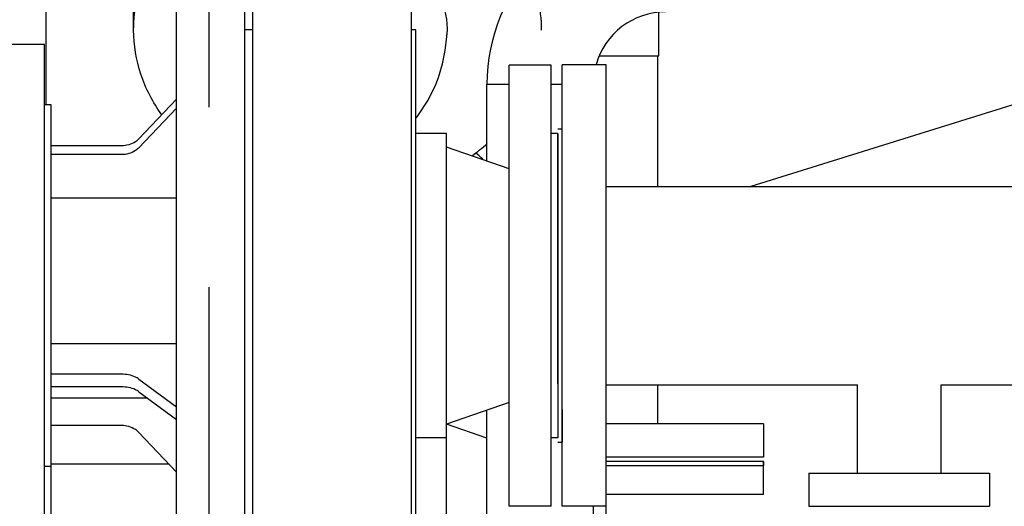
# Model space of a CAD drawing. Header units: millimetres. Extents: x 0 to 1189, y 0 to 841.
# Tile 132 of 147: x 798 to 816, y 97 to 106. Entities that reach past the tile are written whole.
import ezdxf

# ---------------------------------------------------------------- set-up
doc = ezdxf.new("R2010")
doc.units = ezdxf.units.MM
doc.header["$LTSCALE"] = 65.395
doc.linetypes.add('PHANTOM', pattern=[0.8, 0.45, -0.05, 0.1, -0.05, 0.1, -0.05])
for name, color, linetype in [('1007_885011_97_PBL2751', 7, 'CONTINUOUS'), ('1007_885011_97_PBL749', 7, 'CONTINUOUS'), ('1007_885011_97_PBL752', 7, 'CONTINUOUS'), ('25007_060000_IMO-2_SKL_PBL621', 7, 'CONTINUOUS'), ('25007_060000_TLKGS_KGS_V_ABL588', 7, 'CONTINUOUS'), ('25007_061000_TLKGS_KGS_V_ABL589', 7, 'CONTINUOUS'), ('25007_153200_33_ABL751', 7, 'CONTINUOUS'), ('25007_153200_33_T4_PBL760', 7, 'CONTINUOUS'), ('25007_153202_18_ABL709', 7, 'CONTINUOUS'), ('25007_153202_18_T2_PBL738', 7, 'CONTINUOUS'), ('80ND40-DIN2690-MAK_PBL754', 7, 'CONTINUOUS'), ('BOGEN-S-3D-90-48_3X2_6_PBL758', 7, 'CONTINUOUS'), ('E1514-FF-DN65-PN16X2_PBL750', 7, 'CONTINUOUS'), ('links_4_VBL576', 7, 'CONTINUOUS')]:
    doc.layers.add(name, color=color, linetype=linetype)

# ---------------------------------------------------------------- blocks, each defined once
blk = doc.blocks.new('25007_153202_18_T2_PBL738', base_point=(807.48, 98.99))
at = {"layer": '25007_153202_18_T2_PBL738', "color": 7, "linetype": 'CONTINUOUS'}
for p, q in [((806.514, 104.71), (806.92, 104.71)), ((806.514, 103.316), (806.514, 104.71)), ((807.68, 104.71), (807.88, 104.71)), ((806.514, 95.256), (806.514, 98.796)), ((808.446, 95.256), (808.446, 97.058)), ((806.514, 93.27), (806.514, 93.324)), ((808.446, 93.27), (808.446, 93.324)), ((806.514, 93.27), (808.446, 93.27))]:
    blk.add_line(p, q, dxfattribs=at)
blk = doc.blocks.new('BOGEN-S-3D-90-48_3X2_6_PBL758', base_point=(808.137, 104.71))
at = {"layer": 'BOGEN-S-3D-90-48_3X2_6_PBL758', "color": 7, "linetype": 'CONTINUOUS'}
for p, q in [((809.76, 107.956), (809.76, 106.024)), ((806.514, 104.71), (806.92, 104.71)), ((807.68, 104.71), (807.684, 104.71))]:
    blk.add_line(p, q, dxfattribs=at)
for radius, start, end in [(3.246, 89.9999, 180.0001), (1.314, 89.9998, 164.531)]:
    blk.add_arc((809.76, 104.71), radius, start, end, dxfattribs=at)
blk = doc.blocks.new('25007_153202_18_ABL709', base_point=(812.08, 95.65))
at = {"layer": '25007_153202_18_T2_PBL738'}
blk.add_blockref('25007_153202_18_T2_PBL738', (807.48, 98.99), dxfattribs=at)
at = {"layer": 'BOGEN-S-3D-90-48_3X2_6_PBL758'}
blk.add_blockref('BOGEN-S-3D-90-48_3X2_6_PBL758', (808.137, 104.71), dxfattribs=at)
blk = doc.blocks.new('1007_885011_97_PBL749', base_point=(810.109, 97.568))
at = {"layer": '1007_885011_97_PBL749', "color": 7, "linetype": 'CONTINUOUS'}
for p, q in [((811.537, 97.868), (808.68, 97.868)), ((811.537, 97.268), (811.537, 97.868)), ((811.537, 97.268), (808.68, 97.268))]:
    blk.add_line(p, q, dxfattribs=at)
blk = doc.blocks.new('E1514-FF-DN65-PN16X2_PBL750', base_point=(810.109, 97.828))
at = {"layer": 'E1514-FF-DN65-PN16X2_PBL750', "color": 7, "linetype": 'CONTINUOUS'}
for p, q in [((811.537, 97.868), (808.68, 97.868)), ((811.537, 97.788), (808.68, 97.788)), ((811.537, 97.868), (811.537, 97.788))]:
    blk.add_line(p, q, dxfattribs=at)
blk = doc.blocks.new('1007_885011_97_PBL752', base_point=(810.109, 98.248))
at = {"layer": '1007_885011_97_PBL752', "color": 7, "linetype": 'CONTINUOUS'}
for p, q in [((811.537, 98.548), (808.68, 98.548)), ((811.537, 98.548), (811.537, 97.948)), ((811.537, 97.948), (808.68, 97.948))]:
    blk.add_line(p, q, dxfattribs=at)
blk = doc.blocks.new('25007_153200_33_T4_PBL760', base_point=(809.101, 107.702))
at = {"layer": '25007_153200_33_T4_PBL760', "color": 7, "linetype": 'CONTINUOUS'}
for p, q in [((809.637, 107.944), (809.637, 110.176)), ((809.637, 105.228), (809.637, 106.008)), ((808.564, 105.228), (809.637, 105.228))]:
    blk.add_line(p, q, dxfattribs=at)
blk = doc.blocks.new('T-STUECK-S-88_9X3_2-88_9X3_2_PBL840', base_point=(809.615, 101.888))
at = {"layer": 'T-STUECK-S-88_9X3_2-88_9X3_2_PBL840', "color": 7, "linetype": 'CONTINUOUS'}
for p, q in [((809.615, 102.858), (809.615, 105.228)), ((809.615, 98.548), (809.615, 99.258))]:
    blk.add_line(p, q, dxfattribs=at)
blk = doc.blocks.new('1007_885011_97_PBL2751', base_point=(806.372, 103.411))
at = {"layer": '1007_885011_97_PBL2751', "color": 7, "linetype": 'CONTINUOUS'}
blk.add_arc((804.021, 100.73), 3.566, 47.3644, 50.156, dxfattribs=at)
blk = doc.blocks.new('25007_153200_33_ABL751', base_point=(808.922, 104.062))
at = {"layer": '1007_885011_97_PBL2751'}
blk.add_blockref('1007_885011_97_PBL2751', (806.372, 103.411), dxfattribs=at)
at = {"layer": '1007_885011_97_PBL752'}
blk.add_blockref('1007_885011_97_PBL752', (810.109, 98.248), dxfattribs=at)
at = {"layer": '25007_153200_33_T4_PBL760'}
blk.add_blockref('25007_153200_33_T4_PBL760', (809.101, 107.702), dxfattribs=at)
at = {"layer": 'T-STUECK-S-88_9X3_2-88_9X3_2_PBL840'}
blk.add_blockref('T-STUECK-S-88_9X3_2-88_9X3_2_PBL840', (809.615, 101.888), dxfattribs=at)
blk = doc.blocks.new('80ND40-DIN2690-MAK_PBL754', base_point=(807.839, 101.06))
at = {"layer": '80ND40-DIN2690-MAK_PBL754', "color": 7, "linetype": 'CONTINUOUS'}
for p, q in [((807.802, 103.9), (807.88, 103.9)), ((807.8, 103.308), (807.801, 103.816)), ((807.802, 103.816), (807.803, 102.84)), ((807.8, 99.63), (807.801, 102.84)), ((807.803, 102.84), (807.801, 99.28)), ((807.801, 99.28), (807.8, 98.813)), ((807.8, 98.813), (807.799, 98.296)), ((807.88, 98.813), (807.878, 98.22)), ((807.798, 98.22), (807.878, 98.22))]:
    blk.add_line(p, q, dxfattribs=at)
blk = doc.blocks.new('8M25C_GENSET_STD_VERROHRUNG_ABL581', base_point=(792.04, 86.485))
at = {"layer": '1007_885011_97_PBL749'}
blk.add_blockref('1007_885011_97_PBL749', (810.109, 97.568), dxfattribs=at)
at = {"layer": '25007_153200_33_ABL751'}
blk.add_blockref('25007_153200_33_ABL751', (808.922, 104.062), dxfattribs=at)
at = {"layer": '25007_153202_18_ABL709'}
blk.add_blockref('25007_153202_18_ABL709', (812.08, 95.65), dxfattribs=at)
at = {"layer": '80ND40-DIN2690-MAK_PBL754'}
blk.add_blockref('80ND40-DIN2690-MAK_PBL754', (807.839, 101.06), dxfattribs=at)
at = {"layer": 'E1514-FF-DN65-PN16X2_PBL750'}
blk.add_blockref('E1514-FF-DN65-PN16X2_PBL750', (810.109, 97.828), dxfattribs=at)
blk = doc.blocks.new('25007_060000_IMO-2_SKL_PBL621', base_point=(784.368, 101.1))
at = {"layer": '25007_060000_IMO-2_SKL_PBL621', "color": 8, "linetype": 'PHANTOM'}
blk.add_line((801.468, 71.6), (801.468, 130.6), dxfattribs=at)
blk = doc.blocks.new('25007_641000_05_SIMPLE1_E_ABL585', base_point=(794.234, 101.1))
at = {"layer": '25007_060000_IMO-2_SKL_PBL621'}
blk.add_blockref('25007_060000_IMO-2_SKL_PBL621', (784.368, 101.1), dxfattribs=at)
blk = doc.blocks.new('25007_836000_01_SIMPLE1_T3_C_PBL735', base_point=(808.563, 94.5452))
at = {"layer": '25007_836000_01_SIMPLE1_T3_C_PBL735', "color": 7, "linetype": 'CONTINUOUS'}
for p, q in [((808.68, 95.25588), (808.68, 97.0584)), ((808.68, 92.032), (808.68, 93.32388)), ((808.68, 92.032), (808.446, 92.032))]:
    blk.add_line(p, q, dxfattribs=at)
blk = doc.blocks.new('25007_836000_01_SIMPLE1_C_ABL674', base_point=(785.24, 101.1))
at = {"layer": '25007_836000_01_SIMPLE1_T3_C_PBL735'}
blk.add_blockref('25007_836000_01_SIMPLE1_T3_C_PBL735', (808.563, 94.5452), dxfattribs=at)
blk = doc.blocks.new('25007_644000_01_SIMPLE1_T1_C_PBL732', base_point=(802.417, 94.387))
at = {"layer": '25007_644000_01_SIMPLE1_T1_C_PBL732', "color": 7, "linetype": 'CONTINUOUS'}
for p, q in [((806.514, 98.292), (805.782, 98.544)), ((805.78, 95.256), (805.78, 98.296)), ((800.744, 97.817), (798.6, 97.817)), ((798.6, 92.752), (798.6, 97.776)), ((798.48, 91.768), (798.48, 96.679)), ((805.14, 96.416), (805.14, 95.256)), ((805.22, 95.256), (805.22, 96.416)), ((802.255, 96.137), (802.255, 94.005)), ((800.88, 90.952), (800.88, 95.976)), ((802.12, 93.84), (802.12, 95.976)), ((800.88, 95.299), (798.6, 95.299)), ((799.88, 94.891), (798.6, 94.891)), ((800.195, 94.826), (800.88, 94.456)), ((799.88, 94.637), (798.6, 94.637)), ((800.195, 94.572), (800.88, 94.202)), ((800.88, 93.992), (798.6, 93.992)), ((805.14, 93.324), (805.14, 90.998)), ((805.22, 93.324), (805.22, 91.392)), ((805.78, 93.324), (805.78, 93.272)), ((799.88, 93.254), (798.6, 93.254)), ((805.78, 93.272), (805.22, 93.272)), ((800.195, 93.115), (800.88, 92.32)), ((798.6, 92.752), (798.48, 92.752)), ((798.48, 91.768), (798.32, 91.768)), ((805.22, 91.392), (805.14, 91.392)), ((801.554, 90.952), (800.88, 90.952))]:
    blk.add_line(p, q, dxfattribs=at)
for centre, radius, start, end in [((804.38, 90.998), 0.76, 272.3649, 360), ((803.801, 105.026), 14.8, 268.7815, 272.3649)]:
    blk.add_arc(centre, radius, start, end, dxfattribs=at)
for points, knots in [([(800.195, 94.826), (800.152, 94.85), (800.047, 94.881), (799.939, 94.891), (799.88, 94.891)], [0, 0, 0, 0, 0.456232, 1, 1, 1, 1]), ([(800.195, 94.572), (800.152, 94.596), (800.047, 94.628), (799.939, 94.637), (799.88, 94.637)], [0, 0, 0, 0, 0.456232, 1, 1, 1, 1]), ([(800.195, 93.115), (800.157, 93.158), (800.059, 93.23), (799.94, 93.254), (799.88, 93.254)], [0, 0, 0, 0, 0.491965, 1, 1, 1, 1])]:
    blk.add_open_spline(points, degree=3, knots=knots, dxfattribs=at)
blk = doc.blocks.new('25007_644000_01_SIMPLE1_T2_C_PBL736', base_point=(808.563, 94.5452))
at = {"layer": '25007_644000_01_SIMPLE1_T2_C_PBL736', "color": 7, "linetype": 'CONTINUOUS'}
for p, q in [((808.68, 95.25588), (808.68, 97.0584)), ((808.68, 92.032), (808.68, 93.32388)), ((808.68, 92.032), (808.446, 92.032))]:
    blk.add_line(p, q, dxfattribs=at)
blk = doc.blocks.new('25007_644000_01_SIMPLE1_C_ABL690', base_point=(785.24, 101.1))
at = {"layer": '25007_644000_01_SIMPLE1_T1_C_PBL732'}
blk.add_blockref('25007_644000_01_SIMPLE1_T1_C_PBL732', (802.417, 94.387), dxfattribs=at)
at = {"layer": '25007_644000_01_SIMPLE1_T2_C_PBL736'}
blk.add_blockref('25007_644000_01_SIMPLE1_T2_C_PBL736', (808.563, 94.545), dxfattribs=at)
blk = doc.blocks.new('25007_765000_05_SIMPLE1_T1_X_PBL731', base_point=(799.184, 100.8))
at = {"layer": '25007_765000_05_SIMPLE1_T1_X_PBL731', "color": 7, "linetype": 'CONTINUOUS'}
blk.add_line((798.508, 108.846), (798.508, 104.336), dxfattribs=at)
blk = doc.blocks.new('25007_765000_05_SIMPLE1_X_ABL692', base_point=(781.284, 101.1))
at = {"layer": '25007_765000_05_SIMPLE1_T1_X_PBL731'}
blk.add_blockref('25007_765000_05_SIMPLE1_T1_X_PBL731', (799.184, 100.8), dxfattribs=at)
blk = doc.blocks.new('25007_644000_02_SIMPLE1_T1_C_PBL740', base_point=(802.7, 102.217))
at = {"layer": '25007_644000_02_SIMPLE1_T1_C_PBL740', "color": 7, "linetype": 'CONTINUOUS'}
for p, q in [((803.093, 107.585), (804.411, 107.589)), ((805.14, 106.83), (805.14, 96.013)), ((802.255, 106.706), (802.255, 96.137)), ((800.1, 105.69), (800.1, 106.149)), ((802.12, 106.136), (800.88, 106.136)), ((800.88, 95.976), (800.88, 106.136)), ((802.12, 95.976), (802.12, 106.136)), ((802.255, 105.696), (802.12, 105.696)), ((805.22, 105.696), (805.14, 105.696)), ((805.22, 96.416), (805.22, 105.696)), ((805.791, 105.721), (805.787, 105.607)), ((798.48, 105.433), (797.6, 105.433)), ((798.48, 96.679), (798.48, 105.433)), ((807.68, 105.056), (806.92, 105.056)), ((806.92, 97.056), (806.92, 105.056)), ((807.68, 97.056), (807.68, 105.056)), ((800.195, 103.72), (800.88, 104.438)), ((798.6, 104.336), (798.48, 104.336)), ((798.6, 97.776), (798.6, 104.336)), ((800.195, 103.559), (800.88, 104.277)), ((805.78, 103.816), (805.22, 103.816)), ((805.78, 98.296), (805.78, 103.816)), ((807.8, 103.816), (807.68, 103.816)), ((807.8, 99.277), (807.8, 103.816)), ((799.88, 103.594), (798.6, 103.594)), ((806.92, 103.176), (805.78, 103.569)), ((799.88, 103.433), (798.6, 103.433)), ((800.88, 102.643), (798.6, 102.643)), ((800.88, 100.003), (798.6, 100.003)), ((799.88, 99.45), (798.6, 99.45)), ((799.88, 99.221), (798.6, 99.221)), ((800.195, 99.362), (800.88, 98.859)), ((800.195, 99.132), (800.88, 98.63)), ((800.354, 99.016), (798.6, 99.016)), ((806.92, 98.936), (805.78, 98.543)), ((799.88, 98.518), (798.6, 98.518)), ((800.195, 98.392), (800.88, 97.674)), ((805.78, 98.296), (805.22, 98.296)), ((807.8, 98.296), (807.68, 98.296)), ((798.6, 97.776), (798.48, 97.776)), ((807.68, 97.056), (806.92, 97.056)), ((798.48, 96.679), (797.6, 96.679)), ((802.255, 96.416), (802.12, 96.416)), ((805.22, 96.416), (805.14, 96.416)), ((802.12, 95.976), (800.88, 95.976)), ((803.093, 95.258), (804.411, 95.254))]:
    blk.add_line(p, q, dxfattribs=at)
blk.add_lwpolyline([(805.22, 104.093), (805.246, 104.121), (805.447, 104.422), (805.584, 104.704), (805.633, 104.835), (805.705, 105.081), (805.753, 105.321), (805.784, 105.579), (805.787, 105.607)], dxfattribs=at)
for centre, radius, start, end in [((803.135, 106.706), 0.88, 92.741, 180), ((804.38, 106.83), 0.76, 0, 87.6351), ((804.212, 106.237), 3.478, 305.6267, 311.5532), ((803.135, 96.137), 0.88, 180, 267.259), ((804.38, 96.013), 0.76, 272.3649, 359.997)]:
    blk.add_arc(centre, radius, start, end, dxfattribs=at)
for points, knots in [([(800.1, 106.149), (800.1, 106.348), (800.149, 106.75), (800.439, 107.528), (801.158, 108.382), (802.38, 109.031), (803.322, 109.18), (803.8, 109.18)], [0, 0, 0, 0, 0.112927, 0.227892, 0.468501, 0.727975, 1, 1, 1, 1]), ([(803.8, 109.18), (804.203, 109.18), (805.001, 109.074), (806.08, 108.605), (806.928, 107.871), (807.282, 107.23), (807.385, 106.901)], [0, 0, 0, 0, 0.267922, 0.526854, 0.770913, 1, 1, 1, 1]), ([(800.1, 105.69), (800.1, 105.889), (800.149, 106.291), (800.439, 107.069), (801.158, 107.923), (802.38, 108.572), (803.322, 108.721), (803.8, 108.721)], [0, 0, 0, 0, 0.112927, 0.227892, 0.468501, 0.727975, 1, 1, 1, 1]), ([(803.8, 108.721), (804.278, 108.721), (805.22, 108.572), (806.442, 107.923), (807.161, 107.069), (807.451, 106.291), (807.5, 105.889), (807.5, 105.69)], [0, 0, 0, 0, 0.272025, 0.531499, 0.772108, 0.887073, 1, 1, 1, 1]), ([(805.137, 106.923), (805.332, 106.779), (805.661, 106.421), (805.789, 105.947), (805.791, 105.721)], [0, 0, 0, 0, 0.516735, 1, 1, 1, 1]), ([(801.874, 106.137), (801.892, 106.193), (801.981, 106.419), (802.126, 106.62), (802.256, 106.75)], [0, 0, 0, 0, 0.244126, 1, 1, 1, 1]), ([(800.609, 104.157), (800.447, 104.382), (800.191, 104.873), (800.1, 105.422), (800.1, 105.69)], [0, 0, 0, 0, 0.507811, 1, 1, 1, 1]), ([(800.195, 103.72), (800.176, 103.7), (800.087, 103.626), (799.967, 103.594), (799.88, 103.594)], [0, 0, 0, 0, 0.239709, 1, 1, 1, 1]), ([(800.195, 103.559), (800.176, 103.539), (800.087, 103.465), (799.967, 103.433), (799.88, 103.433)], [0, 0, 0, 0, 0.239709, 1, 1, 1, 1]), ([(800.195, 99.362), (800.175, 99.376), (800.079, 99.431), (799.966, 99.45), (799.88, 99.45)], [0, 0, 0, 0, 0.222475, 1, 1, 1, 1]), ([(800.195, 99.132), (800.175, 99.147), (800.079, 99.202), (799.966, 99.221), (799.88, 99.221)], [0, 0, 0, 0, 0.222475, 1, 1, 1, 1]), ([(800.195, 98.392), (800.176, 98.412), (800.087, 98.486), (799.967, 98.518), (799.88, 98.518)], [0, 0, 0, 0, 0.239709, 1, 1, 1, 1])]:
    blk.add_open_spline(points, degree=3, knots=knots, dxfattribs=at)
blk = doc.blocks.new('25007_644000_02_SIMPLE1_T2_C_PBL759', base_point=(808.28, 102.1542))
at = {"layer": '25007_644000_02_SIMPLE1_T2_C_PBL759', "color": 7, "linetype": 'CONTINUOUS'}
for p, q in [((808.68, 105.06), (807.88, 105.06)), ((807.88, 99.2484), (807.88, 105.06)), ((808.68, 99.2484), (808.68, 105.06))]:
    blk.add_line(p, q, dxfattribs=at)
blk = doc.blocks.new('25007_644000_02_SIMPLE1_C_ABL694', base_point=(785.24, 101.1))
at = {"layer": '25007_644000_02_SIMPLE1_T1_C_PBL740'}
blk.add_blockref('25007_644000_02_SIMPLE1_T1_C_PBL740', (802.7, 102.217), dxfattribs=at)
at = {"layer": '25007_644000_02_SIMPLE1_T2_C_PBL759'}
blk.add_blockref('25007_644000_02_SIMPLE1_T2_C_PBL759', (808.28, 102.154), dxfattribs=at)
blk = doc.blocks.new('25007_061000_TLKGS_KGS_V_ABL589', base_point=(788.766, 113.382))
at = {"layer": '25007_644000_01_SIMPLE1_C_ABL690'}
blk.add_blockref('25007_644000_01_SIMPLE1_C_ABL690', (785.24, 101.1), dxfattribs=at)
at = {"layer": '25007_644000_02_SIMPLE1_C_ABL694'}
blk.add_blockref('25007_644000_02_SIMPLE1_C_ABL694', (785.24, 101.1), dxfattribs=at)
at = {"layer": '25007_765000_05_SIMPLE1_X_ABL692'}
blk.add_blockref('25007_765000_05_SIMPLE1_X_ABL692', (781.284, 101.1), dxfattribs=at)
at = {"layer": '25007_836000_01_SIMPLE1_C_ABL674'}
blk.add_blockref('25007_836000_01_SIMPLE1_C_ABL674', (785.24, 101.1), dxfattribs=at)
blk = doc.blocks.new('25007_833200_01_SIMPLE1_T1_X_PBL746', base_point=(808.28, 99.964))
at = {"layer": '25007_833200_01_SIMPLE1_T1_X_PBL746', "color": 7, "linetype": 'CONTINUOUS'}
for p, q in [((807.88, 97.058), (807.88, 102.87)), ((808.68, 97.058), (808.68, 102.87)), ((808.68, 97.058), (807.88, 97.058))]:
    blk.add_line(p, q, dxfattribs=at)
blk = doc.blocks.new('25007_833200_01_SIMPLE1_T4_X_PBL747', base_point=(814, 97.3584))
at = {"layer": '25007_833200_01_SIMPLE1_T4_X_PBL747', "color": 7, "linetype": 'CONTINUOUS'}
for p, q in [((812.36, 97.6584), (815.64, 97.6584)), ((812.36, 97.6584), (812.36, 97.0584)), ((815.64, 97.6584), (815.64, 97.0584)), ((812.36, 97.0584), (815.64, 97.0584))]:
    blk.add_line(p, q, dxfattribs=at)
blk = doc.blocks.new('25007_831800_06_SIMPLE1_X_T2_PBL753', base_point=(812.68, 101.0584))
at = {"layer": '25007_831800_06_SIMPLE1_X_T2_PBL753', "color": 7, "linetype": 'CONTINUOUS'}
for p, q in [((808.68, 102.8584), (816.68, 102.8584)), ((808.68, 99.2584), (813.24, 99.2584)), ((814.76, 99.2584), (816.68, 99.2584))]:
    blk.add_line(p, q, dxfattribs=at)
blk = doc.blocks.new('25007_831800_06_SIMPLE1_X_T1_PBL825', base_point=(817.431, 103.673))
at = {"layer": '25007_831800_06_SIMPLE1_X_T1_PBL825', "color": 7, "linetype": 'CONTINUOUS'}
for p, q in [((822.485, 106.337), (818.36, 105.053)), ((817.56, 104.804), (817.48, 104.78)), ((816.68, 104.531), (811.306, 102.858)), ((823.555, 102.9), (818.36, 101.283)), ((817.56, 101.034), (817.48, 101.009))]:
    blk.add_line(p, q, dxfattribs=at)
blk.add_arc((823.02, 104.618), 1.8, 287.2856, 107.2856, dxfattribs=at)
blk = doc.blocks.new('25007_831800_06_SIMPLE1_X_T3_PBL841', base_point=(814, 98.4584))
at = {"layer": '25007_831800_06_SIMPLE1_X_T3_PBL841', "color": 7, "linetype": 'CONTINUOUS'}
for p, q in [((813.24, 97.6584), (813.24, 99.2584)), ((814.76, 97.6584), (814.76, 99.2584))]:
    blk.add_line(p, q, dxfattribs=at)
blk = doc.blocks.new('25007_831800_06_SIMPLE1_X_ABL742', base_point=(815.717, 102.464))
at = {"layer": '25007_831800_06_SIMPLE1_X_T1_PBL825'}
blk.add_blockref('25007_831800_06_SIMPLE1_X_T1_PBL825', (817.431, 103.673), dxfattribs=at)
at = {"layer": '25007_831800_06_SIMPLE1_X_T2_PBL753'}
blk.add_blockref('25007_831800_06_SIMPLE1_X_T2_PBL753', (812.68, 101.058), dxfattribs=at)
at = {"layer": '25007_831800_06_SIMPLE1_X_T3_PBL841'}
blk.add_blockref('25007_831800_06_SIMPLE1_X_T3_PBL841', (814, 98.458), dxfattribs=at)
at = {"layer": '25007_833200_01_SIMPLE1_T1_X_PBL746'}
blk.add_blockref('25007_833200_01_SIMPLE1_T1_X_PBL746', (808.28, 99.964), dxfattribs=at)
at = {"layer": '25007_833200_01_SIMPLE1_T4_X_PBL747'}
blk.add_blockref('25007_833200_01_SIMPLE1_T4_X_PBL747', (814, 97.358), dxfattribs=at)
blk = doc.blocks.new('25007_833200_01_SIMPLE1_X_ABL680', base_point=(795.473, 101.1))
at = {"layer": '25007_831800_06_SIMPLE1_X_ABL742'}
blk.add_blockref('25007_831800_06_SIMPLE1_X_ABL742', (815.717, 102.464), dxfattribs=at)
blk = doc.blocks.new('25007_062000_TLKGS_KGS_TL_V_ABL667', base_point=(809.139, 129.239))
at = {"layer": '25007_833200_01_SIMPLE1_X_ABL680'}
blk.add_blockref('25007_833200_01_SIMPLE1_X_ABL680', (795.473, 101.1), dxfattribs=at)
blk = doc.blocks.new('25007_060000_TLKGS_KGS_V_ABL588', base_point=(809.139, 129.239))
at = {"layer": '25007_061000_TLKGS_KGS_V_ABL589'}
blk.add_blockref('25007_061000_TLKGS_KGS_V_ABL589', (788.766, 113.382), dxfattribs=at)
at = {"layer": '25007_062000_TLKGS_KGS_TL_V_ABL667'}
blk.add_blockref('25007_062000_TLKGS_KGS_TL_V_ABL667', (809.139, 129.239), dxfattribs=at)
blk = doc.blocks.new('25087_000000_TLKGS_MARKETING_ABL587', base_point=(742.599, 129.393))
at = {"layer": '25007_060000_TLKGS_KGS_V_ABL588'}
blk.add_blockref('25007_060000_TLKGS_KGS_V_ABL588', (809.139, 129.239), dxfattribs=at)
blk = doc.blocks.new('LINKS_4_VBL576', base_point=(672.739, 124.8))
at = {"layer": '25007_641000_05_SIMPLE1_E_ABL585'}
blk.add_blockref('25007_641000_05_SIMPLE1_E_ABL585', (794.234, 101.1), dxfattribs=at)
at = {"layer": '25087_000000_TLKGS_MARKETING_ABL587'}
blk.add_blockref('25087_000000_TLKGS_MARKETING_ABL587', (742.599, 129.393), dxfattribs=at)
at = {"layer": '8M25C_GENSET_STD_VERROHRUNG_ABL581'}
blk.add_blockref('8M25C_GENSET_STD_VERROHRUNG_ABL581', (792.04, 86.485), dxfattribs=at)

msp = doc.modelspace()

# ---------------------------------------------------------------- block references
at = {"layer": 'links_4_VBL576'}
msp.add_blockref('LINKS_4_VBL576', (672.73893, 124.8), dxfattribs=at)

doc.saveas('drawing.dxf')
